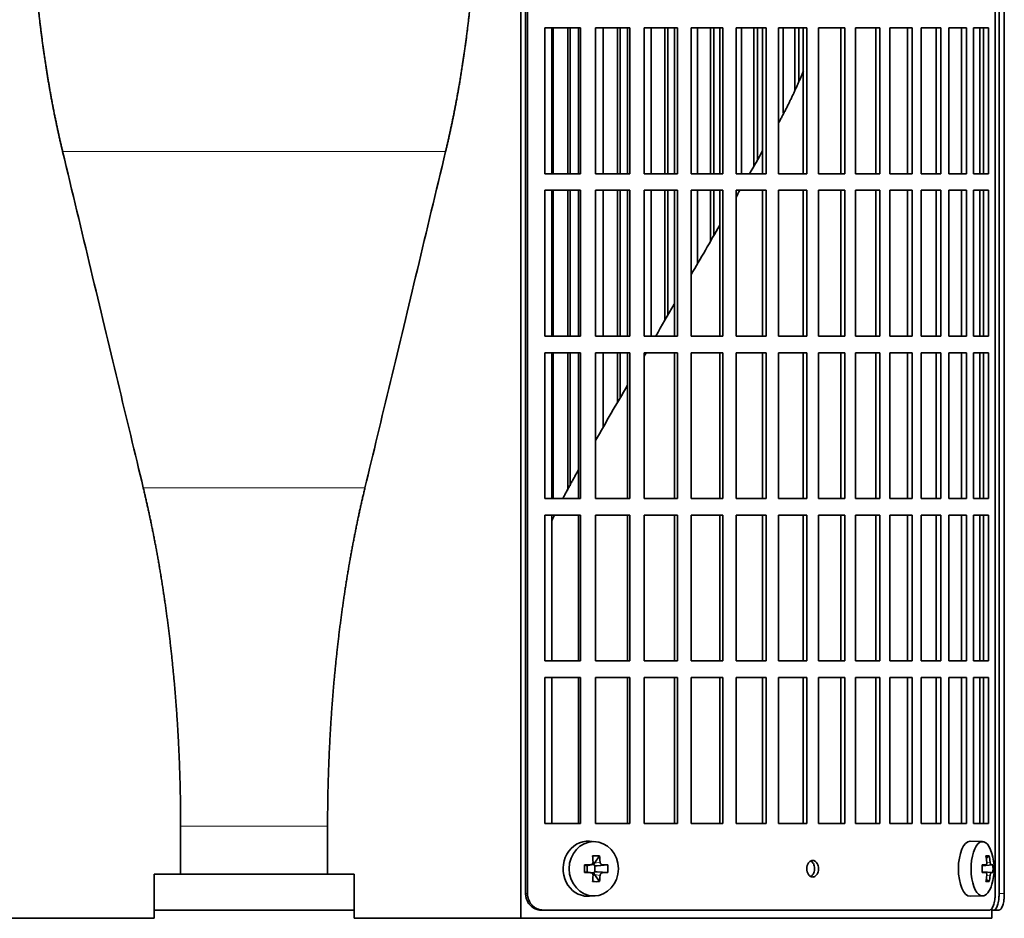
# Model space of a CAD drawing. Header units: millimetres. Extents: x 426 to 1318, y -2223 to 1749.
# Tile 15 of 31: x 534 to 713, y -424 to -261. Entities that reach past the tile are written whole.
import ezdxf

# ---------------------------------------------------------------- set-up
doc = ezdxf.new("R2010")
doc.units = ezdxf.units.MM
for name, color, linetype in [('M5X8_UNI7687', 7, 'Continuous'), ('VSI344-454_FILTR', 7, 'Continuous'), ('VSI344-454_SUPPO', 7, 'Continuous')]:
    doc.layers.add(name, color=color, linetype=linetype)

# ---------------------------------------------------------------- blocks, each defined once
blk = doc.blocks.new('SE')
at = {"layer": 'M5X8_UNI7687', "color": 7, "linetype": 'Continuous', "lineweight": 35}
for p, q in [((638.2, -410.41), (637.15, -410.34)), ((708.58, -410.4), (706.31, -410.33)), ((638.98, -412.99), (638.08, -414.3)), ((709.75, -412.99), (709.24, -413.38)), ((636.24, -414.64), (636.66, -414.79)), ((636.7, -414.8), (637.45, -414.6)), ((636.75, -415.87), (636.75, -414.78)), ((637.42, -414.58), (637.94, -414.58)), ((638.11, -414.76), (638.11, -415.89)), ((640.47, -414.64), (638.53, -414.79)), ((708.47, -414.69), (709.14, -414.62)), ((710.44, -414.64), (708.48, -414.78)), ((636.24, -416.02), (636.66, -415.86)), ((637.45, -416.05), (636.7, -415.86)), ((637.94, -416.08), (637.45, -416.08)), ((638.98, -417.66), (638.08, -416.36)), ((640.47, -416.02), (638.53, -415.86)), ((709.14, -416.04), (708.47, -415.97)), ((710.44, -416.02), (708.48, -415.88)), ((709.75, -417.66), (709.24, -417.27)), ((637.15, -420.32), (638.2, -420.25)), ((706.31, -420.33), (708.58, -420.26))]:
    blk.add_line(p, q, dxfattribs=at)
at = {"layer": 'M5X8_UNI7687', "color": 4, "linetype": 'Continuous', "lineweight": 9}
for p, q in [((636.66, -414.79), (637.35, -414.62)), ((638.08, -414.3), (639.08, -414.12)), ((639.54, -414.62), (638.53, -414.79)), ((710.15, -414.62), (708.47, -414.77)), ((708.47, -414.68), (709.13, -414.62)), ((709.34, -414.18), (709.94, -414.12)), ((637.35, -416.04), (636.66, -415.86)), ((639.08, -416.54), (638.08, -416.36)), ((638.53, -415.86), (639.54, -416.04)), ((708.47, -415.88), (710.15, -416.04)), ((709.13, -416.04), (708.47, -415.97)), ((709.94, -416.54), (709.33, -416.48))]:
    blk.add_line(p, q, dxfattribs=at)
at = {"layer": 'M5X8_UNI7687', "color": 7, "linetype": 'Continuous', "lineweight": 35}
for centre, radius, start, end in [((700.67, -415.33), 10, 343.7273, 16.2727), ((685.6, -415.33), 49.36, 179.1963, 180.8037), ((629.89, -415.33), 10.6, 356.2556, 3.7444), ((701.04, -415.33), 9.42, 355.7871, 4.2129)]:
    blk.add_arc(centre, radius, start, end, dxfattribs=at)
for centre, major_axis, ratio, start_param, end_param in [((636.88, -415.33), (0, -5), 0.906308, 3.081955, 6.283185), ((706.29, -415.33), (0, -5), 0.422618, 3.141593, 6.283185), ((708.55, -415.33), (0, -4.93), 0.422618, 2.175256, 6.283185), ((635.19, -418.39), (8.86, 2.7), 0.529916, 0.974266, 1.123958), ((634.4, -415.33), (0, 10), 0.34202, -1.449667, -1.335108), ((634.12, -415.33), (0, 10), 0.5, -1.449667, -1.335108), ((702.67, -418.39), (7.75, 5.06), 0.247104, 0.286808, 0.4365), ((700.74, -415.33), (0, 10), 0.866025, 4.833518, 4.948078), ((700.61, -415.33), (0, 10), 0.939693, 4.833518, 4.948078), ((634.26, -415.48), (9.99, 0.37), 0.07899, 1.254131, 1.36869), ((636.65, -414.29), (-0.03, 0.507), 0.355475, 2.983295, 3.209876), ((638.53, -414.29), (-0.561, -0.512), 0.450112, 5.177855, 5.696055), ((638.33, -414.33), (-0.019, -0.502), 0.906042, 5.273044, 5.799842), ((638.53, -414.29), (-0.85, -0.111), 0.58208, 0.96918, 1.487381), ((634.26, -415.48), (9.99, 0.37), 0.07899, 0.897313, 1.011873), ((700.68, -415.48), (9.97, 0.79), 0.036834, 0.556003, 0.670562), ((703.96, -415.33), (0, -9.26), 0.488139, 1.49595, 1.645642), ((700.68, -415.48), (9.97, 0.79), 0.036834, 0.199185, 0.313745), ((634.26, -415.17), (9.99, -0.37), 0.07899, -1.36869, -1.254131), ((636.65, -416.37), (-0.03, -0.507), 0.355475, 3.073309, 3.29989), ((634.4, -415.33), (0, -10), 0.34202, 1.335108, 1.449667), ((638.33, -416.33), (-0.019, 0.502), 0.906042, 0.483343, 1.010141), ((638.53, -416.37), (-0.561, 0.512), 0.450112, 0.58713, 1.105331), ((638.53, -416.37), (-0.85, 0.111), 0.58208, 4.795805, 5.314006), ((634.12, -415.33), (0, -10), 0.5, 1.335108, 1.449667), ((634.26, -415.17), (9.99, -0.37), 0.07899, -1.011873, -0.897313), ((700.68, -415.17), (9.97, -0.79), 0.036834, -0.670562, -0.556003), ((700.74, -415.33), (0, -10), 0.866025, 1.335108, 1.449667), ((700.61, -415.33), (0, -10), 0.939693, 1.335108, 1.449667), ((700.68, -415.17), (9.97, -0.79), 0.036834, -0.313745, -0.199185), ((635.19, -412.26), (8.86, -2.7), 0.529916, -1.123958, -0.974266), ((708.55, -415.33), (0, -4.93), 0.422618, 0, 0.966337), ((702.67, -412.26), (7.75, -5.06), 0.247104, -0.4365, -0.286808), ((636.88, -415.33), (0, -5), 0.906308, 0, 0.059638), ((706.29, -415.33), (0, -5), 0.422618, 0, 0.012961)]:
    blk.add_ellipse(centre, major_axis=major_axis, ratio=ratio, start_param=start_param, end_param=end_param, dxfattribs=at)
blk.add_ellipse((637.93, -415.33), major_axis=(0, -4.93), ratio=0.906308, dxfattribs=at)
for points in [[(637.35, -414.62), (637.36, -414.62), (637.4, -414.62), (637.44, -414.61), (637.48, -414.6), (637.52, -414.58), (637.56, -414.56), (637.6, -414.53), (637.64, -414.5), (637.67, -414.47), (637.7, -414.43), (637.73, -414.39), (637.75, -414.35), (637.77, -414.31), (637.78, -414.27), (637.79, -414.22), (637.8, -414.17), (637.8, -414.14), (637.8, -414.12)], [(639.08, -414.12), (639.09, -414.14), (639.09, -414.17), (639.1, -414.22), (639.11, -414.27), (639.13, -414.31), (639.15, -414.35), (639.17, -414.39), (639.2, -414.43), (639.23, -414.47), (639.26, -414.5), (639.3, -414.53), (639.33, -414.56), (639.37, -414.58), (639.41, -414.6), (639.45, -414.61), (639.49, -414.62), (639.52, -414.62), (639.54, -414.62)], [(709.13, -414.62), (709.14, -414.62), (709.16, -414.62), (709.18, -414.61), (709.2, -414.6), (709.23, -414.58), (709.25, -414.56), (709.27, -414.53), (709.28, -414.5), (709.3, -414.47), (709.31, -414.43), (709.33, -414.39), (709.33, -414.35), (709.34, -414.31), (709.34, -414.27), (709.35, -414.22), (709.34, -414.17), (709.34, -414.14), (709.34, -414.12)], [(709.94, -414.12), (709.94, -414.14), (709.95, -414.17), (709.95, -414.22), (709.96, -414.27), (709.97, -414.31), (709.98, -414.35), (710, -414.39), (710.01, -414.43), (710.03, -414.47), (710.04, -414.5), (710.06, -414.53), (710.07, -414.56), (710.09, -414.58), (710.1, -414.6), (710.12, -414.61), (710.13, -414.62), (710.15, -414.62), (710.15, -414.62)], [(637.8, -416.54), (637.8, -416.52), (637.8, -416.48), (637.79, -416.44), (637.78, -416.39), (637.77, -416.35), (637.75, -416.3), (637.73, -416.26), (637.7, -416.22), (637.67, -416.19), (637.64, -416.15), (637.6, -416.12), (637.56, -416.1), (637.52, -416.08), (637.48, -416.06), (637.44, -416.05), (637.4, -416.04), (637.36, -416.04), (637.35, -416.04)], [(639.54, -416.04), (639.52, -416.04), (639.49, -416.04), (639.45, -416.05), (639.41, -416.06), (639.37, -416.08), (639.33, -416.1), (639.3, -416.12), (639.26, -416.15), (639.23, -416.19), (639.2, -416.22), (639.17, -416.26), (639.15, -416.3), (639.13, -416.35), (639.11, -416.39), (639.1, -416.44), (639.09, -416.48), (639.09, -416.52), (639.08, -416.54)], [(709.34, -416.54), (709.34, -416.52), (709.34, -416.48), (709.35, -416.44), (709.34, -416.39), (709.34, -416.35), (709.33, -416.3), (709.33, -416.26), (709.31, -416.22), (709.3, -416.19), (709.28, -416.15), (709.27, -416.12), (709.25, -416.1), (709.23, -416.08), (709.2, -416.06), (709.18, -416.05), (709.16, -416.04), (709.14, -416.04), (709.13, -416.04)], [(710.15, -416.04), (710.15, -416.04), (710.13, -416.04), (710.12, -416.05), (710.1, -416.06), (710.09, -416.08), (710.07, -416.1), (710.06, -416.12), (710.04, -416.15), (710.03, -416.19), (710.01, -416.22), (710, -416.26), (709.98, -416.3), (709.97, -416.35), (709.96, -416.39), (709.95, -416.44), (709.95, -416.48), (709.94, -416.52), (709.94, -416.54)]]:
    blk.add_open_spline(points, degree=3, dxfattribs=at)
at = {"layer": 'VSI344-454_FILTR', "color": 7, "linetype": 'Continuous', "lineweight": 35}
for p, q in [((625.55, -419.83), (625.55, -146.83)), ((625.9, -419.83), (625.9, -146.83)), ((710.86, -419.83), (710.86, -146.83)), ((711.56, -419.83), (711.56, -150.83)), ((712.51, -419.83), (712.51, -150.83)), ((629.05, -289.08), (629.05, -262.58)), ((629.05, -262.58), (635.52, -262.58)), ((630.57, -289.08), (630.57, -262.58)), ((633.25, -289.08), (633.25, -262.58)), ((633.67, -289.08), (633.67, -262.58)), ((635.13, -289.08), (635.13, -262.58)), ((635.52, -289.08), (635.52, -262.58)), ((638.23, -289.08), (638.23, -262.58)), ((638.23, -262.58), (644.49, -262.58)), ((639.62, -289.08), (639.62, -262.58)), ((642.22, -289.08), (642.22, -262.58)), ((642.7, -289.08), (642.7, -262.58)), ((644.04, -289.08), (644.04, -262.58)), ((644.49, -289.08), (644.49, -262.58)), ((647.1, -289.08), (647.1, -262.58)), ((647.1, -262.58), (653.13, -262.58)), ((648.37, -289.08), (648.37, -262.58)), ((650.87, -289.08), (650.87, -262.58)), ((651.41, -289.08), (651.41, -262.58)), ((652.62, -289.08), (652.62, -262.58)), ((653.13, -289.08), (653.13, -262.58)), ((655.63, -289.08), (655.63, -262.58)), ((655.63, -262.58), (661.39, -262.58)), ((656.77, -289.08), (656.77, -262.58)), ((659.15, -289.08), (659.15, -262.58)), ((659.76, -289.08), (659.76, -262.58)), ((660.82, -289.08), (660.82, -262.58)), ((661.39, -289.08), (661.39, -262.58)), ((663.78, -289.08), (663.78, -262.58)), ((663.78, -262.58), (669.24, -262.58)), ((664.77, -289.08), (664.77, -262.58)), ((667.04, -287.66), (667.04, -262.58)), ((667.69, -286.52), (667.69, -262.58)), ((668.61, -289.08), (668.61, -262.58)), ((669.24, -289.08), (669.24, -262.58)), ((671.5, -289.08), (671.5, -262.58)), ((671.5, -262.58), (676.64, -262.58)), ((672.35, -278.09), (672.35, -262.58)), ((674.48, -273.92), (674.48, -262.58)), ((675.18, -272.2), (675.18, -262.58)), ((675.96, -289.08), (675.96, -262.58)), ((676.64, -289.08), (676.64, -262.58)), ((678.75, -262.58), (683.55, -262.58)), ((678.75, -289.08), (678.75, -262.58)), ((682.82, -289.08), (682.82, -262.58)), ((683.55, -289.08), (683.55, -262.58)), ((685.5, -262.58), (689.93, -262.58)), ((685.5, -289.08), (685.5, -262.58)), ((689.15, -289.08), (689.15, -262.58)), ((689.93, -289.08), (689.93, -262.58)), ((691.73, -262.58), (695.76, -262.58)), ((691.73, -289.08), (691.73, -262.58)), ((694.94, -289.08), (694.94, -262.58)), ((695.76, -289.08), (695.76, -262.58)), ((697.39, -262.58), (701.01, -262.58)), ((697.39, -289.08), (697.39, -262.58)), ((700.15, -289.08), (700.15, -262.58)), ((701.01, -289.08), (701.01, -262.58)), ((702.46, -262.58), (705.65, -262.58)), ((702.46, -289.08), (702.46, -262.58)), ((704.76, -289.08), (704.76, -262.58)), ((705.65, -289.08), (705.65, -262.58)), ((706.91, -262.58), (709.66, -262.58)), ((706.91, -289.08), (706.91, -262.58)), ((708.74, -289.08), (708.74, -262.58)), ((709.66, -289.08), (709.66, -262.58)), ((629.05, -289.08), (635.52, -289.08)), ((638.23, -289.08), (644.49, -289.08)), ((647.1, -289.08), (653.13, -289.08)), ((655.63, -289.08), (661.39, -289.08)), ((663.78, -289.08), (669.24, -289.08)), ((671.5, -289.08), (676.64, -289.08)), ((678.75, -289.08), (683.55, -289.08)), ((685.5, -289.08), (689.93, -289.08)), ((691.73, -289.08), (695.76, -289.08)), ((697.39, -289.08), (701.01, -289.08)), ((702.46, -289.08), (705.65, -289.08)), ((706.91, -289.08), (709.66, -289.08)), ((629.05, -318.58), (629.05, -292.08)), ((629.05, -292.08), (635.52, -292.08)), ((630.57, -318.58), (630.57, -292.08)), ((633.25, -318.58), (633.25, -292.08)), ((633.67, -318.58), (633.67, -292.08)), ((635.13, -318.58), (635.13, -292.08)), ((635.52, -318.58), (635.52, -292.08)), ((638.23, -318.58), (638.23, -292.08)), ((638.23, -292.08), (644.49, -292.08)), ((639.62, -318.58), (639.62, -292.08)), ((642.22, -318.58), (642.22, -292.08)), ((642.7, -318.58), (642.7, -292.08)), ((644.04, -318.58), (644.04, -292.08)), ((644.49, -318.58), (644.49, -292.08)), ((647.1, -318.58), (647.1, -292.08)), ((647.1, -292.08), (653.13, -292.08)), ((648.37, -318.58), (648.37, -292.08)), ((650.87, -315.67), (650.87, -292.08)), ((651.41, -314.72), (651.41, -292.08)), ((652.62, -318.58), (652.62, -292.08)), ((653.13, -318.58), (653.13, -292.08)), ((655.63, -318.58), (655.63, -292.08)), ((655.63, -292.08), (661.39, -292.08)), ((656.77, -305.45), (656.77, -292.08)), ((659.15, -301.31), (659.15, -292.08)), ((659.76, -300.27), (659.76, -292.08)), ((660.82, -318.58), (660.82, -292.08)), ((661.39, -318.58), (661.39, -292.08)), ((663.78, -318.58), (663.78, -292.08)), ((663.78, -292.08), (669.24, -292.08)), ((668.61, -318.58), (668.61, -292.08)), ((669.24, -318.58), (669.24, -292.08)), ((671.5, -318.58), (671.5, -292.08)), ((671.5, -292.08), (676.64, -292.08)), ((675.96, -318.58), (675.96, -292.08)), ((676.64, -318.58), (676.64, -292.08)), ((678.75, -292.08), (683.55, -292.08)), ((678.75, -318.58), (678.75, -292.08)), ((682.82, -318.58), (682.82, -292.08)), ((683.55, -318.58), (683.55, -292.08)), ((685.5, -292.08), (689.93, -292.08)), ((685.5, -318.58), (685.5, -292.08)), ((689.15, -318.58), (689.15, -292.08)), ((689.93, -318.58), (689.93, -292.08)), ((691.73, -292.08), (695.76, -292.08)), ((691.73, -318.58), (691.73, -292.08)), ((694.94, -318.58), (694.94, -292.08)), ((695.76, -318.58), (695.76, -292.08)), ((697.39, -292.08), (701.01, -292.08)), ((697.39, -318.58), (697.39, -292.08)), ((700.15, -318.58), (700.15, -292.08)), ((701.01, -318.58), (701.01, -292.08)), ((702.46, -292.08), (705.65, -292.08)), ((702.46, -318.58), (702.46, -292.08)), ((704.76, -318.58), (704.76, -292.08)), ((705.65, -318.58), (705.65, -292.08)), ((706.91, -292.08), (709.66, -292.08)), ((706.91, -318.58), (706.91, -292.08)), ((708.74, -318.58), (708.74, -292.08)), ((709.66, -318.58), (709.66, -292.08)), ((629.05, -318.58), (635.52, -318.58)), ((638.23, -318.58), (644.49, -318.58)), ((647.1, -318.58), (653.13, -318.58)), ((655.63, -318.58), (661.39, -318.58)), ((663.78, -318.58), (669.24, -318.58)), ((671.5, -318.58), (676.64, -318.58)), ((678.75, -318.58), (683.55, -318.58)), ((685.5, -318.58), (689.93, -318.58)), ((691.73, -318.58), (695.76, -318.58)), ((697.39, -318.58), (701.01, -318.58)), ((702.46, -318.58), (705.65, -318.58)), ((706.91, -318.58), (709.66, -318.58)), ((629.05, -348.08), (629.05, -321.58)), ((629.05, -321.58), (635.52, -321.58)), ((630.57, -348.08), (630.57, -321.58)), ((633.25, -346.55), (633.25, -321.58)), ((633.67, -345.74), (633.67, -321.58)), ((635.13, -348.08), (635.13, -321.58)), ((635.52, -348.08), (635.52, -321.58)), ((638.23, -348.08), (638.23, -321.58)), ((638.23, -321.58), (644.49, -321.58)), ((639.62, -335.14), (639.62, -321.58)), ((642.22, -330.65), (642.22, -321.58)), ((642.7, -329.81), (642.7, -321.58)), ((644.04, -348.08), (644.04, -321.58)), ((644.49, -348.08), (644.49, -321.58)), ((647.1, -348.08), (647.1, -321.58)), ((647.1, -321.58), (653.13, -321.58)), ((652.62, -348.08), (652.62, -321.58)), ((653.13, -348.08), (653.13, -321.58)), ((655.63, -348.08), (655.63, -321.58)), ((655.63, -321.58), (661.39, -321.58)), ((660.82, -348.08), (660.82, -321.58)), ((661.39, -348.08), (661.39, -321.58)), ((663.78, -348.08), (663.78, -321.58)), ((663.78, -321.58), (669.24, -321.58)), ((668.61, -348.08), (668.61, -321.58)), ((669.24, -348.08), (669.24, -321.58)), ((671.5, -348.08), (671.5, -321.58)), ((671.5, -321.58), (676.64, -321.58)), ((675.96, -348.08), (675.96, -321.58)), ((676.64, -348.08), (676.64, -321.58)), ((678.75, -321.58), (683.55, -321.58)), ((678.75, -348.08), (678.75, -321.58)), ((682.82, -348.08), (682.82, -321.58)), ((683.55, -348.08), (683.55, -321.58)), ((685.5, -321.58), (689.93, -321.58)), ((685.5, -348.08), (685.5, -321.58)), ((689.15, -348.08), (689.15, -321.58)), ((689.93, -348.08), (689.93, -321.58)), ((691.73, -321.58), (695.76, -321.58)), ((691.73, -348.08), (691.73, -321.58)), ((694.94, -348.08), (694.94, -321.58)), ((695.76, -348.08), (695.76, -321.58)), ((697.39, -321.58), (701.01, -321.58)), ((697.39, -348.08), (697.39, -321.58)), ((700.15, -348.08), (700.15, -321.58)), ((701.01, -348.08), (701.01, -321.58)), ((702.46, -321.58), (705.65, -321.58)), ((702.46, -348.08), (702.46, -321.58)), ((704.76, -348.08), (704.76, -321.58)), ((705.65, -348.08), (705.65, -321.58)), ((706.91, -321.58), (709.66, -321.58)), ((706.91, -348.08), (706.91, -321.58)), ((708.74, -348.08), (708.74, -321.58)), ((709.66, -348.08), (709.66, -321.58)), ((629.05, -348.08), (635.52, -348.08)), ((638.23, -348.08), (644.49, -348.08)), ((647.1, -348.08), (653.13, -348.08)), ((655.63, -348.08), (661.39, -348.08)), ((663.78, -348.08), (669.24, -348.08)), ((671.5, -348.08), (676.64, -348.08)), ((678.75, -348.08), (683.55, -348.08)), ((685.5, -348.08), (689.93, -348.08)), ((691.73, -348.08), (695.76, -348.08)), ((697.39, -348.08), (701.01, -348.08)), ((702.46, -348.08), (705.65, -348.08)), ((706.91, -348.08), (709.66, -348.08)), ((629.05, -377.58), (629.05, -351.08)), ((629.05, -351.08), (635.52, -351.08)), ((635.13, -377.58), (635.13, -351.08)), ((635.52, -377.58), (635.52, -351.08)), ((638.23, -377.58), (638.23, -351.08)), ((638.23, -351.08), (644.49, -351.08)), ((644.04, -377.58), (644.04, -351.08)), ((644.49, -377.58), (644.49, -351.08)), ((647.1, -377.58), (647.1, -351.08)), ((647.1, -351.08), (653.13, -351.08)), ((652.62, -377.58), (652.62, -351.08)), ((653.13, -377.58), (653.13, -351.08)), ((655.63, -377.58), (655.63, -351.08)), ((655.63, -351.08), (661.39, -351.08)), ((660.82, -377.58), (660.82, -351.08)), ((661.39, -377.58), (661.39, -351.08)), ((663.78, -377.58), (663.78, -351.08)), ((663.78, -351.08), (669.24, -351.08)), ((668.61, -377.58), (668.61, -351.08)), ((669.24, -377.58), (669.24, -351.08)), ((671.5, -377.58), (671.5, -351.08)), ((671.5, -351.08), (676.64, -351.08)), ((675.96, -377.58), (675.96, -351.08)), ((676.64, -377.58), (676.64, -351.08)), ((678.75, -351.08), (683.55, -351.08)), ((678.75, -377.58), (678.75, -351.08)), ((682.82, -377.58), (682.82, -351.08)), ((683.55, -377.58), (683.55, -351.08)), ((685.5, -351.08), (689.93, -351.08)), ((685.5, -377.58), (685.5, -351.08)), ((689.15, -377.58), (689.15, -351.08)), ((689.93, -377.58), (689.93, -351.08)), ((691.73, -351.08), (695.76, -351.08)), ((691.73, -377.58), (691.73, -351.08)), ((694.94, -377.58), (694.94, -351.08)), ((695.76, -377.58), (695.76, -351.08)), ((697.39, -351.08), (701.01, -351.08)), ((697.39, -377.58), (697.39, -351.08)), ((700.15, -377.58), (700.15, -351.08)), ((701.01, -377.58), (701.01, -351.08)), ((702.46, -351.08), (705.65, -351.08)), ((702.46, -377.58), (702.46, -351.08)), ((704.76, -377.58), (704.76, -351.08)), ((705.65, -377.58), (705.65, -351.08)), ((706.91, -351.08), (709.66, -351.08)), ((706.91, -377.58), (706.91, -351.08)), ((708.74, -377.58), (708.74, -351.08)), ((709.66, -377.58), (709.66, -351.08)), ((629.05, -377.58), (635.52, -377.58)), ((638.23, -377.58), (644.49, -377.58)), ((647.1, -377.58), (653.13, -377.58)), ((655.63, -377.58), (661.39, -377.58)), ((663.78, -377.58), (669.24, -377.58)), ((671.5, -377.58), (676.64, -377.58)), ((678.75, -377.58), (683.55, -377.58)), ((685.5, -377.58), (689.93, -377.58)), ((691.73, -377.58), (695.76, -377.58)), ((697.39, -377.58), (701.01, -377.58)), ((702.46, -377.58), (705.65, -377.58)), ((706.91, -377.58), (709.66, -377.58)), ((629.05, -407.08), (629.05, -380.58)), ((629.05, -380.58), (635.52, -380.58)), ((635.13, -407.08), (635.13, -380.58)), ((635.52, -407.08), (635.52, -380.58)), ((638.23, -407.08), (638.23, -380.58)), ((638.23, -380.58), (644.49, -380.58)), ((644.04, -407.08), (644.04, -380.58)), ((644.49, -407.08), (644.49, -380.58)), ((647.1, -407.08), (647.1, -380.58)), ((647.1, -380.58), (653.13, -380.58)), ((652.62, -407.08), (652.62, -380.58)), ((653.13, -407.08), (653.13, -380.58)), ((655.63, -407.08), (655.63, -380.58)), ((655.63, -380.58), (661.39, -380.58)), ((660.82, -407.08), (660.82, -380.58)), ((661.39, -407.08), (661.39, -380.58)), ((663.78, -407.08), (663.78, -380.58)), ((663.78, -380.58), (669.24, -380.58)), ((668.61, -407.08), (668.61, -380.58)), ((669.24, -407.08), (669.24, -380.58)), ((671.5, -407.08), (671.5, -380.58)), ((671.5, -380.58), (676.64, -380.58)), ((675.96, -407.08), (675.96, -380.58)), ((676.64, -407.08), (676.64, -380.58)), ((678.75, -380.58), (683.55, -380.58)), ((678.75, -407.08), (678.75, -380.58)), ((682.82, -407.08), (682.82, -380.58)), ((683.55, -407.08), (683.55, -380.58)), ((685.5, -380.58), (689.93, -380.58)), ((685.5, -407.08), (685.5, -380.58)), ((689.15, -407.08), (689.15, -380.58)), ((689.93, -407.08), (689.93, -380.58)), ((691.73, -380.58), (695.76, -380.58)), ((691.73, -407.08), (691.73, -380.58)), ((694.94, -407.08), (694.94, -380.58)), ((695.76, -407.08), (695.76, -380.58)), ((697.39, -380.58), (701.01, -380.58)), ((697.39, -407.08), (697.39, -380.58)), ((700.15, -407.08), (700.15, -380.58)), ((701.01, -407.08), (701.01, -380.58)), ((702.46, -380.58), (705.65, -380.58)), ((702.46, -407.08), (702.46, -380.58)), ((704.76, -407.08), (704.76, -380.58)), ((705.65, -407.08), (705.65, -380.58)), ((706.91, -380.58), (709.66, -380.58)), ((706.91, -407.08), (706.91, -380.58)), ((708.74, -407.08), (708.74, -380.58)), ((709.66, -407.08), (709.66, -380.58)), ((629.05, -407.08), (635.52, -407.08)), ((638.23, -407.08), (644.49, -407.08)), ((647.1, -407.08), (653.13, -407.08)), ((655.63, -407.08), (661.39, -407.08)), ((663.78, -407.08), (669.24, -407.08)), ((671.5, -407.08), (676.64, -407.08)), ((678.75, -407.08), (683.55, -407.08)), ((685.5, -407.08), (689.93, -407.08)), ((691.73, -407.08), (695.76, -407.08)), ((697.39, -407.08), (701.01, -407.08)), ((702.46, -407.08), (705.65, -407.08)), ((706.91, -407.08), (709.66, -407.08)), ((558.06, -422.83), (594.4, -422.83)), ((628.7, -422.83), (628.36, -422.83)), ((628.7, -422.83), (709.79, -422.83)), ((710.23, -422.83), (710.59, -422.83)), ((711.54, -422.83), (710.59, -422.83))]:
    blk.add_line(p, q, dxfattribs=at)
at = {"layer": 'VSI344-454_FILTR', "color": 4, "linetype": 'Continuous', "lineweight": 9}
for p, q in [((625.9, -419.83), (625.55, -419.83)), ((712.51, -419.83), (711.56, -419.83))]:
    blk.add_line(p, q, dxfattribs=at)
at = {"layer": 'VSI344-454_FILTR', "color": 7, "linetype": 'Continuous', "lineweight": 35}
for points, knots in [([(677.7, -416.83), (677.63, -416.82), (677.49, -416.81), (677.22, -416.69), (676.92, -416.41), (676.69, -415.9), (676.61, -415.32), (676.69, -414.74), (676.9, -414.29), (677.16, -414.02), (677.42, -413.86), (677.61, -413.84), (677.7, -413.83)], [0, 0, 0, 0, 0.064066, 0.126815, 0.254692, 0.378277, 0.50107, 0.625893, 0.749447, 0.833633, 0.916759, 1, 1, 1, 1]), ([(677.34, -416.75), (677.4, -416.72), (677.55, -416.62), (677.78, -416.37), (677.99, -415.92), (678.08, -415.34), (678, -414.75), (677.77, -414.25), (677.52, -414.01), (677.37, -413.93), (677.36, -413.92)], [0.1064378, 0.1064378, 0.1064378, 0.1064378, 0.1663652, 0.2505516, 0.3741057, 0.498929, 0.621722, 0.7453065, 0.8731842, 0.8878187, 0.8878187, 0.8878187, 0.8878187]), ([(677.7, -413.83), (677.77, -413.83), (677.91, -413.84), (678.18, -413.97), (678.48, -414.25), (678.7, -414.75), (678.78, -415.34), (678.7, -415.92), (678.49, -416.37), (678.23, -416.64), (677.98, -416.8), (677.79, -416.82), (677.7, -416.83)], [0, 0, 0, 0, 0.064066, 0.126815, 0.254692, 0.378277, 0.50107, 0.625893, 0.749447, 0.833633, 0.916759, 1, 1, 1, 1]), ([(628.36, -422.83), (628.3, -422.83), (628.2, -422.83), (628.04, -422.81), (627.89, -422.79), (627.73, -422.76), (627.58, -422.71), (627.43, -422.66), (627.16, -422.55), (626.79, -422.34), (626.36, -421.97), (626.01, -421.51), (625.8, -421.07), (625.67, -420.7), (625.6, -420.42), (625.56, -420.12), (625.56, -419.93), (625.55, -419.83)], [0, 0, 0, 0, 0.036074, 0.071827, 0.107372, 0.142823, 0.178296, 0.213907, 0.249769, 0.37568, 0.49974, 0.623937, 0.750153, 0.812742, 0.874833, 0.937047, 1, 1, 1, 1]), ([(625.9, -419.83), (625.9, -419.89), (625.9, -420), (625.91, -420.17), (625.94, -420.33), (625.97, -420.5), (626.01, -420.66), (626.05, -420.82), (626.16, -421.11), (626.36, -421.51), (626.71, -421.96), (627.14, -422.34), (627.55, -422.57), (627.89, -422.7), (628.16, -422.78), (628.43, -422.82), (628.61, -422.83), (628.7, -422.83)], [0, 0, 0, 0, 0.036092, 0.07186, 0.10742, 0.142884, 0.178369, 0.213992, 0.249865, 0.376032, 0.500265, 0.624304, 0.750267, 0.812832, 0.874898, 0.937082, 1, 1, 1, 1]), ([(709.79, -422.83), (709.81, -422.83), (709.86, -422.83), (709.92, -422.81), (709.98, -422.79), (710.04, -422.76), (710.09, -422.71), (710.15, -422.66), (710.26, -422.55), (710.4, -422.34), (710.56, -421.97), (710.69, -421.51), (710.77, -421.07), (710.82, -420.7), (710.84, -420.42), (710.86, -420.12), (710.86, -419.93), (710.86, -419.83)], [0, 0, 0, 0, 0.036074, 0.071827, 0.107372, 0.142823, 0.178296, 0.213907, 0.249769, 0.375679, 0.49974, 0.623937, 0.750153, 0.812742, 0.874833, 0.937047, 1, 1, 1, 1]), ([(710.59, -422.83), (710.61, -422.83), (710.65, -422.83), (710.71, -422.81), (710.76, -422.79), (710.81, -422.76), (710.87, -422.71), (710.92, -422.66), (711.01, -422.55), (711.14, -422.34), (711.29, -421.97), (711.41, -421.51), (711.48, -421.07), (711.52, -420.7), (711.55, -420.42), (711.56, -420.12), (711.56, -419.93), (711.56, -419.83)], [0, 0, 0, 0, 0.036074, 0.071835, 0.107394, 0.142867, 0.178369, 0.214016, 0.24992, 0.375515, 0.499619, 0.623903, 0.749864, 0.812553, 0.874725, 0.937001, 1, 1, 1, 1]), ([(712.51, -419.83), (712.51, -419.89), (712.51, -420), (712.51, -420.17), (712.5, -420.33), (712.49, -420.5), (712.48, -420.66), (712.46, -420.82), (712.43, -421.11), (712.36, -421.51), (712.24, -421.96), (712.09, -422.34), (711.95, -422.57), (711.83, -422.7), (711.74, -422.78), (711.64, -422.82), (711.58, -422.83), (711.54, -422.83)], [0, 0, 0, 0, 0.03611, 0.071905, 0.107497, 0.143003, 0.178538, 0.214218, 0.250157, 0.376062, 0.500393, 0.624478, 0.750119, 0.812755, 0.87487, 0.93708, 1, 1, 1, 1])]:
    blk.add_open_spline(points, degree=3, knots=knots, dxfattribs=at)
at = {"layer": 'VSI344-454_SUPPO', "color": 7, "linetype": 'Continuous', "lineweight": 35}
for p, q in [((624.7, -424.33), (624.7, -146.24)), ((630.3, -289.08), (630.3, -262.58)), ((708.07, -289.08), (708.07, -262.58)), ((630.3, -318.58), (630.3, -292.08)), ((708.07, -318.58), (708.07, -292.08)), ((630.3, -348.08), (630.3, -321.58)), ((708.07, -348.08), (708.07, -321.58)), ((630.3, -377.58), (630.3, -351.08)), ((708.07, -377.58), (708.07, -351.08)), ((630.3, -407.08), (630.3, -380.58)), ((708.07, -407.08), (708.07, -380.58)), ((562.88, -416.33), (562.88, -407.59)), ((589.58, -416.33), (589.58, -407.59)), ((562.88, -416.33), (558.06, -416.33)), ((558.06, -416.33), (558.06, -424.33)), ((562.88, -416.33), (589.58, -416.33)), ((589.58, -416.33), (594.4, -416.33)), ((594.4, -416.33), (594.4, -424.33)), ((710.23, -424.33), (710.23, -422.55)), ((527.76, -424.33), (558.06, -424.33)), ((624.7, -424.33), (594.4, -424.33)), ((624.7, -424.33), (710.23, -424.33))]:
    blk.add_line(p, q, dxfattribs=at)
at = {"layer": 'VSI344-454_SUPPO', "color": 4, "linetype": 'Continuous', "lineweight": 9}
for p, q in [((541.44, -285.02), (611.02, -285.02)), ((596.37, -346.12), (556.09, -346.12)), ((589.58, -407.59), (562.88, -407.59))]:
    blk.add_line(p, q, dxfattribs=at)
at = {"layer": 'VSI344-454_SUPPO', "color": 7, "linetype": 'Continuous', "lineweight": 35}
for points, degree, knots in [([(541.44, -285.02), (540.02, -279.09), (538.93, -272.71), (537.84, -266.31), (537.1, -259.6), (536.36, -252.88), (535.99, -245.94), (535.78, -242.09), (535.69, -238.22)], 2, [0, 0, 0, 0.25, 0.25, 0.5, 0.5, 0.75, 0.75, 0.8891852, 0.8891852, 0.8891852]), ([(616.77, -238.22), (616.68, -242.09), (616.47, -245.94), (616.1, -252.88), (615.36, -259.6), (614.62, -266.31), (613.53, -272.71), (612.44, -279.09), (611.02, -285.02)], 2, [0.1108193, 0.1108193, 0.1108193, 0.25, 0.25, 0.5, 0.5, 0.75, 0.75, 1, 1, 1]), ([(649.19, -318.58), (650.3, -316.65), (651.44, -314.67), (652.59, -312.69), (652.62, -312.64)], 3, [0.40501294, 0.40501294, 0.40501294, 0.40501294, 0.5, 0.50245824, 0.50245824, 0.50245824, 0.50245824]), ([(562.88, -407.59), (562.88, -399.49), (562.45, -391.49), (562.01, -383.46), (561.15, -375.67), (560.29, -367.88), (559.02, -360.44), (557.75, -353.03), (556.09, -346.12)], 2, [0, 0, 0, 0.25, 0.25, 0.5, 0.5, 0.75, 0.75, 1, 1, 1]), ([(596.37, -346.12), (594.71, -353.03), (593.44, -360.44), (592.17, -367.88), (591.31, -375.67), (590.45, -383.46), (590.02, -391.49), (589.58, -399.49), (589.58, -407.59)], 2, [0, 0, 0, 0.25, 0.25, 0.5, 0.5, 0.75, 0.75, 1, 1, 1])]:
    blk.add_open_spline(points, degree=degree, knots=knots, dxfattribs=at)
for points, degree in [([(676.04, -270.36), (674.05, -275.2), (671.56, -279.76)], 2), ([(556.09, -346.12), (554.59, -339.88), (551.51, -327.02), (546.62, -306.66), (543.2, -292.36), (541.44, -285.02)], 3), ([(596.37, -346.12), (597.87, -339.88), (600.95, -327.02), (605.84, -306.66), (609.27, -292.36), (611.02, -285.02)], 3), ([(666.22, -289.08), (667.02, -287.7), (667.81, -286.31), (668.61, -284.93)], 3), ([(663.78, -293.3), (664.01, -292.9), (664.25, -292.49), (664.49, -292.08)], 3), ([(655.63, -307.41), (657.36, -304.43), (659.09, -301.43), (660.82, -298.43)], 3), ([(647.1, -322.19), (647.22, -321.99), (647.34, -321.78), (647.45, -321.58)], 3), ([(638.23, -337.56), (640.15, -334.22), (642.09, -330.87), (644.04, -327.5)], 3), ([(635.12, -342.94), (633.68, -345.45), (632.35, -348.01)], 2), ([(635.12, -342.94), (635.12, -342.94), (635.13, -342.93), (635.13, -342.93)], 3), ([(630.83, -351.04), (630.55, -351.63), (630.28, -352.21)], 2)]:
    blk.add_open_spline(points, degree=degree, dxfattribs=at)

msp = doc.modelspace()

# ---------------------------------------------------------------- block references
msp.add_blockref('SE', (0, 0))

doc.saveas('drawing.dxf')
